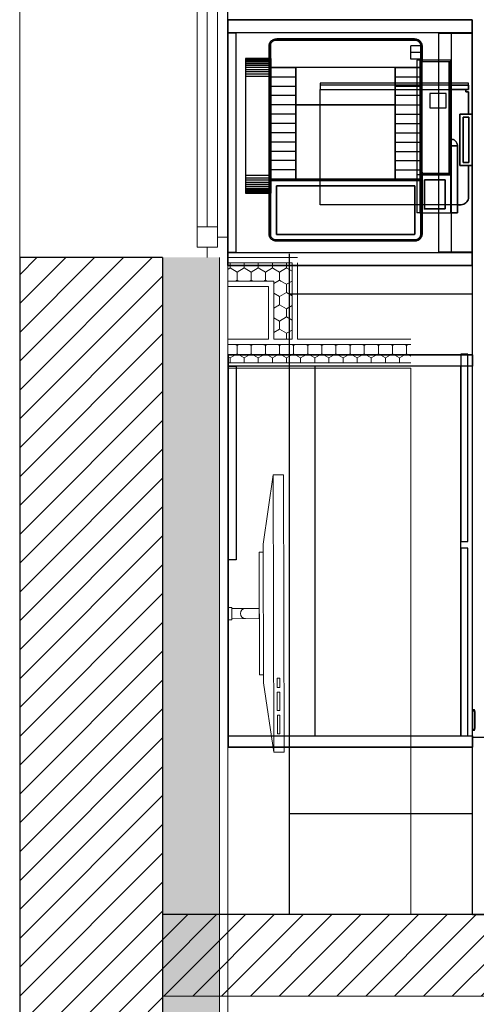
# Model space of a CAD drawing. Header units: millimetres. Extents: x -13189488 to -13176600, y -33161 to -25515.
# Tile 2 of 28: x -13189413 to -13188293, y -31925 to -29512. Entities that reach past the tile are written whole.
import ezdxf

# ---------------------------------------------------------------- set-up
doc = ezdxf.new("R2010")
doc.units = ezdxf.units.MM
doc.header["$MEASUREMENT"] = 0
for name, color, linetype in [('0._RDC (82)_1_0', 7, 'Continuous'), ('0._RDC (82)_1_AAG constr dalles', 7, 'Continuous'), ('0._RDC (82)_1_Fenêtres Archicad', 7, 'Continuous')]:
    doc.layers.add(name, color=color, linetype=linetype)
pattern_1 = [(45, (-12771109.29, 503849.215), (-35.355339, 35.355339), [])]
pattern_2 = [(90, (-12771109.288, 503849.215), (-34.6410162, 0), [20, -40]), (90, (-12771126.61, 503879.215), (-34.6410162, 0), [20, -40]), (150, (-12771109.288, 503869.215), (17.320508, 30), [20, -40]), (150, (-12771143.93, 503869.215), (17.320508, 30), [20, -40]), (210, (-12771109.288, 503849.215), (-17.320508, 30), [20, -40]), (210, (-12771143.93, 503849.215), (-17.320508, 30), [20, -40])]

msp = doc.modelspace()

# ---------------------------------------------------------------- hatches: boundary and pattern name
at = {"layer": '0._RDC (82)_1_0', "linetype": 'Continuous', "lineweight": 0, "true_color": 0x191919}
h = msp.add_hatch(dxfattribs=at)
h.set_pattern_fill('Brique_1_0001', color=250, style=0, pattern_type=2)
h.set_pattern_definition(pattern_1)
h.paths.add_polyline_path([(-13189413, -33161.4), (-13189063, -33161.4), (-13189063, -30094.9), (-13189413, -30094.9)])
h = msp.add_hatch(dxfattribs=at)
h.set_pattern_fill('Isolant_styromousse_0001', color=250, style=0, pattern_type=2)
h.set_pattern_definition(pattern_2)
h.paths.add_polyline_path([(-13188923, -30094.9), (-13189063, -30094.9), (-13189063, -33161.4), (-13188923, -33161.4)])
h = msp.add_hatch(dxfattribs=at)
h.set_pattern_fill('Isolant_styromousse_0001', color=250, style=0, pattern_type=2)
h.set_pattern_definition(pattern_2)
h.paths.add_polyline_path([(-13188903, -30107.9), (-13188903, -30152.9), (-13188790, -30152.9), (-13188790, -30107.9)])
h = msp.add_hatch(dxfattribs=at)
h.set_pattern_fill('Isolant_styromousse_0001', color=250, style=0, pattern_type=2)
h.set_pattern_definition(pattern_2)
h.paths.add_polyline_path([(-13188790, -30152.9), (-13188745, -30152.9), (-13188745, -30107.9)])
h = msp.add_hatch(dxfattribs=at)
h.set_pattern_fill('Isolant_styromousse_0001', color=250, style=0, pattern_type=2)
h.set_pattern_definition(pattern_2)
h.paths.add_polyline_path([(-13188790, -30107.9), (-13188790, -30152.9), (-13188745, -30107.9)])
h = msp.add_hatch(dxfattribs=at)
h.set_pattern_fill('Isolant_styromousse_0001', color=250, style=0, pattern_type=2)
h.set_pattern_definition(pattern_2)
h.paths.add_polyline_path([(-13188790, -30152.9), (-13188790, -30294.9), (-13188745, -30294.9), (-13188745, -30152.9)])
h = msp.add_hatch(dxfattribs=at)
h.set_pattern_fill('Isolant_styromousse_0001', color=250, style=0, pattern_type=2)
h.set_pattern_definition(pattern_2)
h.paths.add_polyline_path([(-13188454, -30307.9), (-13188903, -30307.9), (-13188903, -30352.9), (-13188454, -30352.9)])
h = msp.add_hatch(dxfattribs=at)
h.set_pattern_fill('Brique_1_0001', color=250, style=0, pattern_type=2)
h.set_pattern_definition(pattern_1)
h.paths.add_polyline_path([(-13185899.6, -31704.9), (-13189063, -31704.9), (-13189063, -31904.9), (-13185899.6, -31904.9)])

# ---------------------------------------------------------------- linework, layer by layer
at = {"layer": '0._RDC (82)_1_0', "color": 7, "linetype": 'Continuous', "lineweight": 30}
for p, q in [((-13188903, -30114.9), (-13188903, -27704.9)), ((-13188303.4, -29512.4), (-13188303.4, -29744.1)), ((-13188801.3, -29574), (-13188801.5, -29576.1)), ((-13188801.5, -29576.1), (-13188801.5, -29903.4)), ((-13188800.8, -29571.8), (-13188801.3, -29574)), ((-13188800.1, -29569.8), (-13188800.8, -29571.8)), ((-13188799, -29567.9), (-13188800.1, -29569.8)), ((-13188797.6, -29566.1), (-13188799, -29567.9)), ((-13188798.2, -29574.3), (-13188798.4, -29576.2)), ((-13188798.4, -29576.2), (-13188798.4, -29629.3)), ((-13188797.8, -29572.6), (-13188798.2, -29574.3)), ((-13188797.2, -29570.9), (-13188797.8, -29572.6)), ((-13188796, -29564.4), (-13188797.6, -29566.1)), ((-13188796.3, -29569.2), (-13188797.2, -29570.9)), ((-13188795.1, -29567.7), (-13188796.3, -29569.2)), ((-13188794.1, -29563), (-13188796, -29564.4)), ((-13188793.8, -29566.4), (-13188795.1, -29567.7)), ((-13188792.1, -29561.8), (-13188794.1, -29563)), ((-13188792.2, -29565.2), (-13188793.8, -29566.4)), ((-13188790.5, -29564.2), (-13188792.2, -29565.2)), ((-13188789.9, -29560.9), (-13188792.1, -29561.8)), ((-13188788.7, -29563.4), (-13188790.5, -29564.2)), ((-13188787.6, -29560.2), (-13188789.9, -29560.9)), ((-13188786.8, -29562.8), (-13188788.7, -29563.4)), ((-13188785.2, -29559.8), (-13188787.6, -29560.2)), ((-13188784.8, -29562.5), (-13188786.8, -29562.8)), ((-13188782.7, -29559.6), (-13188785.2, -29559.8)), ((-13188782.6, -29562.4), (-13188784.8, -29562.5)), ((-13188445.2, -29559.6), (-13188782.7, -29559.6)), ((-13188445.3, -29562.4), (-13188782.6, -29562.4)), ((-13188443.2, -29562.5), (-13188445.3, -29562.4)), ((-13188442.8, -29559.8), (-13188445.2, -29559.6)), ((-13188441.2, -29562.8), (-13188443.2, -29562.5)), ((-13188440.4, -29560.2), (-13188442.8, -29559.8)), ((-13188439.3, -29563.4), (-13188441.2, -29562.8)), ((-13188438.1, -29560.9), (-13188440.4, -29560.2)), ((-13188437.4, -29564.2), (-13188439.3, -29563.4)), ((-13188435.9, -29561.8), (-13188438.1, -29560.9)), ((-13188435.7, -29565.2), (-13188437.4, -29564.2)), ((-13188433.8, -29563), (-13188435.9, -29561.8)), ((-13188434.2, -29566.4), (-13188435.7, -29565.2)), ((-13188432.8, -29567.7), (-13188434.2, -29566.4)), ((-13188432, -29564.4), (-13188433.8, -29563)), ((-13188431.7, -29569.2), (-13188432.8, -29567.7)), ((-13188430.4, -29566.1), (-13188432, -29564.4)), ((-13188430.8, -29570.9), (-13188431.7, -29569.2)), ((-13188430.1, -29572.6), (-13188430.8, -29570.9)), ((-13188429, -29567.9), (-13188430.4, -29566.1)), ((-13188429.7, -29574.3), (-13188430.1, -29572.6)), ((-13188429.6, -29576.2), (-13188429.7, -29574.3)), ((-13188429.6, -29629.3), (-13188429.6, -29576.2)), ((-13188427.9, -29569.8), (-13188429, -29567.9)), ((-13188427.1, -29571.8), (-13188427.9, -29569.8)), ((-13188426.6, -29574), (-13188427.1, -29571.8)), ((-13188426.5, -29576.1), (-13188426.6, -29574)), ((-13188426.5, -29611.4), (-13188426.5, -29576.1)), ((-13188425.5, -29576.1), (-13188426.5, -29576.1)), ((-13188425.5, -29592.6), (-13188425.5, -29576.1)), ((-13188426.5, -29592.6), (-13188425.5, -29592.6)), ((-13188426.5, -29594.8), (-13188425.5, -29594.8)), ((-13188426.5, -29596.9), (-13188425.5, -29596.9)), ((-13188426.5, -29598.9), (-13188425.5, -29598.9)), ((-13188426.5, -29600.9), (-13188425.5, -29600.9)), ((-13188426.5, -29602.7), (-13188425.5, -29602.7)), ((-13188425.5, -29594.8), (-13188425.5, -29592.6)), ((-13188425.5, -29596.9), (-13188425.5, -29594.8)), ((-13188425.5, -29598.9), (-13188425.5, -29596.9)), ((-13188425.5, -29600.9), (-13188425.5, -29598.9)), ((-13188425.5, -29602.7), (-13188425.5, -29600.9)), ((-13188425.5, -29604.3), (-13188425.5, -29602.7)), ((-13188801.5, -29607.7), (-13188859.6, -29607.7)), ((-13188859.6, -29608.1), (-13188859.6, -29609.2)), ((-13188801.5, -29608.1), (-13188859.6, -29608.1)), ((-13188859.6, -29608.1), (-13188859.6, -29608.1)), ((-13188859.6, -29609.2), (-13188859.6, -29611.1)), ((-13188801.5, -29609.2), (-13188859.6, -29609.2)), ((-13188859.6, -29611.1), (-13188859.6, -29613.6)), ((-13188801.5, -29611.1), (-13188859.6, -29611.1)), ((-13188859.6, -29613.6), (-13188859.6, -29616.8)), ((-13188801.5, -29613.6), (-13188859.6, -29613.6)), ((-13188859.6, -29616.8), (-13188859.6, -29620.6)), ((-13188801.5, -29616.8), (-13188859.6, -29616.8)), ((-13188859.6, -29620.6), (-13188859.6, -29624.9)), ((-13188801.5, -29620.6), (-13188859.6, -29620.6)), ((-13188859.6, -29624.9), (-13188859.6, -29629.7)), ((-13188801.5, -29624.9), (-13188859.6, -29624.9)), ((-13188426.5, -29611.4), (-13188429.6, -29611.4)), ((-13188426.5, -29611.5), (-13188429.6, -29611.5)), ((-13188426.5, -29611.8), (-13188429.6, -29611.8)), ((-13188426.5, -29612.4), (-13188429.6, -29612.4)), ((-13188426.5, -29613.2), (-13188429.6, -29613.2)), ((-13188426.5, -29614.2), (-13188429.6, -29614.2)), ((-13188426.5, -29615.4), (-13188429.6, -29615.4)), ((-13188426.5, -29616.8), (-13188429.6, -29616.8)), ((-13188426.5, -29618.2), (-13188429.6, -29618.2)), ((-13188426.5, -29619.9), (-13188429.6, -29619.9)), ((-13188426.5, -29621.6), (-13188429.6, -29621.6)), ((-13188426.5, -29623.3), (-13188429.6, -29623.3)), ((-13188426.5, -29625.1), (-13188429.6, -29625.1)), ((-13188426.5, -29604.3), (-13188425.5, -29604.3)), ((-13188426.5, -29605.7), (-13188425.5, -29605.7)), ((-13188426.5, -29606.9), (-13188425.5, -29606.9)), ((-13188426.5, -29607.9), (-13188425.5, -29607.9)), ((-13188426.5, -29608.5), (-13188425.5, -29608.5)), ((-13188426.5, -29609), (-13188425.5, -29609)), ((-13188426.5, -29609.1), (-13188425.5, -29609.1)), ((-13188426.5, -29611.4), (-13188426.5, -29611.5)), ((-13188426.5, -29611.5), (-13188426.5, -29611.8)), ((-13188426.5, -29611.8), (-13188426.5, -29612.4)), ((-13188356, -29611.8), (-13188426.5, -29611.8)), ((-13188426.5, -29612.4), (-13188426.5, -29613.2)), ((-13188426.5, -29614.2), (-13188426.5, -29613.2)), ((-13188426.5, -29615.4), (-13188426.5, -29614.2)), ((-13188426.5, -29614.6), (-13188358.7, -29614.6)), ((-13188426.5, -29616.8), (-13188426.5, -29615.4)), ((-13188426.5, -29618.2), (-13188426.5, -29616.8)), ((-13188426.5, -29619.9), (-13188426.5, -29618.2)), ((-13188426.5, -29621.6), (-13188426.5, -29619.9)), ((-13188426.5, -29623.3), (-13188426.5, -29621.6)), ((-13188426.5, -29625.1), (-13188426.5, -29623.3)), ((-13188426.5, -29874.1), (-13188426.5, -29625.1)), ((-13188425.5, -29605.7), (-13188425.5, -29604.3)), ((-13188425.5, -29606.9), (-13188425.5, -29605.7)), ((-13188425.5, -29607.9), (-13188425.5, -29606.9)), ((-13188425.5, -29608.5), (-13188425.5, -29607.9)), ((-13188425.5, -29609), (-13188425.5, -29608.5)), ((-13188425.5, -29609), (-13188425.5, -29609)), ((-13188360.3, -29614.6), (-13188360.3, -29889.6)), ((-13188358.7, -29614.6), (-13188358.7, -29889.6)), ((-13188356, -29805.2), (-13188356, -29611.8)), ((-13188859.6, -29629.7), (-13188859.6, -29634.9)), ((-13188801.5, -29629.7), (-13188859.6, -29629.7)), ((-13188859.6, -29634.9), (-13188859.6, -29640.3)), ((-13188801.5, -29634.9), (-13188859.6, -29634.9)), ((-13188859.6, -29640.3), (-13188859.6, -29646)), ((-13188801.5, -29640.3), (-13188859.6, -29640.3)), ((-13188859.6, -29646), (-13188859.6, -29651.7)), ((-13188801.5, -29646), (-13188859.6, -29646)), ((-13188798.4, -29629.3), (-13188798.4, -29652.2)), ((-13188798.4, -29629.3), (-13188784.8, -29629.3)), ((-13188784.8, -29629.3), (-13188735.9, -29629.3)), ((-13188735.9, -29629.3), (-13188735.9, -29720.8)), ((-13188492.1, -29629.3), (-13188735.9, -29629.3)), ((-13188492.1, -29720.8), (-13188492.1, -29629.3)), ((-13188492.1, -29629.3), (-13188429.6, -29629.3)), ((-13188429.6, -29629.3), (-13188429.6, -29635.6)), ((-13188429.6, -29652.2), (-13188429.6, -29635.6)), ((-13188859.6, -29651.7), (-13188859.6, -29893.7)), ((-13188801.5, -29651.7), (-13188859.6, -29651.7)), ((-13188798.4, -29652.2), (-13188735.9, -29652.2)), ((-13188798.4, -29652.2), (-13188798.4, -29675.1)), ((-13188798.4, -29675.1), (-13188735.9, -29675.1)), ((-13188798.4, -29675.1), (-13188798.4, -29697.9)), ((-13188492.1, -29652.2), (-13188429.6, -29652.2)), ((-13188492.1, -29675.1), (-13188429.6, -29675.1)), ((-13188429.6, -29675.1), (-13188429.6, -29652.2)), ((-13188429.6, -29697.9), (-13188429.6, -29675.1)), ((-13188312.7, -29667.6), (-13188356, -29667.6)), ((-13188356, -29672.9), (-13188312.7, -29672.9)), ((-13188312.7, -29672.9), (-13188312.7, -29667.6)), ((-13188312.7, -29672.9), (-13188312.7, -29683.6)), ((-13188735.9, -29697.9), (-13188798.4, -29697.9)), ((-13188798.4, -29697.9), (-13188798.4, -29720.8)), ((-13188429.6, -29697.9), (-13188492.1, -29697.9)), ((-13188429.6, -29720.8), (-13188429.6, -29697.9)), ((-13188318.8, -29683.6), (-13188356, -29683.6)), ((-13188318.8, -29683.6), (-13188312.7, -29683.6)), ((-13188318.8, -29688.9), (-13188318.8, -29683.6)), ((-13188312.7, -29688.9), (-13188318.8, -29688.9)), ((-13188312.7, -29744.1), (-13188312.7, -29688.9)), ((-13188798.4, -29720.8), (-13188798.4, -29743.7)), ((-13188735.9, -29720.8), (-13188798.4, -29720.8)), ((-13188735.9, -29743.7), (-13188735.9, -29720.8)), ((-13188729.2, -29720.8), (-13188735.9, -29720.8)), ((-13188735.9, -29720.8), (-13188492.1, -29720.8)), ((-13188729.2, -29720.8), (-13188729.2, -29720.8)), ((-13188729.2, -29720.8), (-13188728.1, -29720.8)), ((-13188728.1, -29720.8), (-13188729.2, -29720.8)), ((-13188492.1, -29720.8), (-13188429.6, -29720.8)), ((-13188492.1, -29721.7), (-13188492.1, -29720.8)), ((-13188492.1, -29721.8), (-13188492.1, -29721.7)), ((-13188492.1, -29743.7), (-13188492.1, -29721.8)), ((-13188429.6, -29720.8), (-13188429.6, -29743.7)), ((-13188798.4, -29743.7), (-13188798.4, -29766.5)), ((-13188735.9, -29743.7), (-13188798.4, -29743.7)), ((-13188735.9, -29766.5), (-13188735.9, -29743.7)), ((-13188492.1, -29766.5), (-13188492.1, -29743.7)), ((-13188492.1, -29743.7), (-13188429.6, -29743.7)), ((-13188429.6, -29743.7), (-13188429.6, -29766.5)), ((-13188303.4, -29744.1), (-13188333.9, -29744.1)), ((-13188333.9, -29744.1), (-13188333.9, -29869.8)), ((-13188303.4, -29869.8), (-13188303.4, -29744.1)), ((-13188798.4, -29766.5), (-13188798.4, -29789.4)), ((-13188735.9, -29766.5), (-13188798.4, -29766.5)), ((-13188735.9, -29789.4), (-13188735.9, -29766.5)), ((-13188492.1, -29789.4), (-13188492.1, -29766.5)), ((-13188492.1, -29766.5), (-13188429.6, -29766.5)), ((-13188429.6, -29766.5), (-13188429.6, -29789.4)), ((-13188325.5, -29862.4), (-13188325.5, -29751.5)), ((-13188325.5, -29751.5), (-13188311.7, -29751.5)), ((-13188311.7, -29751.5), (-13188311.7, -29862.4)), ((-13188798.4, -29789.4), (-13188798.4, -29812.2)), ((-13188735.9, -29789.4), (-13188798.4, -29789.4)), ((-13188735.9, -29812.2), (-13188735.9, -29789.4)), ((-13188492.1, -29812.2), (-13188492.1, -29789.4)), ((-13188492.1, -29789.4), (-13188429.6, -29789.4)), ((-13188429.6, -29789.4), (-13188429.6, -29812.2)), ((-13188798.4, -29812.2), (-13188798.4, -29835)), ((-13188735.9, -29812.2), (-13188798.4, -29812.2)), ((-13188735.9, -29835), (-13188735.9, -29812.2)), ((-13188492.1, -29835), (-13188492.1, -29812.2)), ((-13188492.1, -29812.2), (-13188429.6, -29812.2)), ((-13188429.6, -29812.2), (-13188429.6, -29835)), ((-13188356, -29821.6), (-13188356, -29805.2)), ((-13188353.9, -29805.3), (-13188356, -29805.2)), ((-13188351.7, -29805.6), (-13188353.9, -29805.3)), ((-13188349.7, -29806.2), (-13188351.7, -29805.6)), ((-13188347.7, -29807.1), (-13188349.7, -29806.2)), ((-13188345.9, -29808.3), (-13188347.7, -29807.1)), ((-13188344.3, -29809.7), (-13188345.9, -29808.3)), ((-13188342.9, -29811.4), (-13188344.3, -29809.7)), ((-13188341.7, -29813.2), (-13188342.9, -29811.4)), ((-13188340.8, -29815.2), (-13188341.7, -29813.2)), ((-13188340.1, -29817.3), (-13188340.8, -29815.2)), ((-13188339.8, -29819.4), (-13188340.1, -29817.3)), ((-13188339.8, -29821.6), (-13188339.8, -29819.4)), ((-13188798.4, -29835), (-13188798.4, -29857.8)), ((-13188735.9, -29835), (-13188798.4, -29835)), ((-13188735.9, -29857.8), (-13188735.9, -29835)), ((-13188492.1, -29857.8), (-13188492.1, -29835)), ((-13188492.1, -29835), (-13188429.6, -29835)), ((-13188429.6, -29835), (-13188429.6, -29857.8)), ((-13188356, -29892.3), (-13188356, -29821.6)), ((-13188339.8, -29821.6), (-13188356, -29821.6)), ((-13188339.8, -29985.8), (-13188339.8, -29821.6)), ((-13188798.4, -29857.8), (-13188798.4, -29880.6)), ((-13188735.9, -29857.8), (-13188798.4, -29857.8)), ((-13188735.9, -29880.6), (-13188735.9, -29857.8)), ((-13188492.1, -29880.6), (-13188492.1, -29857.8)), ((-13188492.1, -29857.8), (-13188429.6, -29857.8)), ((-13188429.6, -29857.8), (-13188429.6, -29880.6)), ((-13188311.7, -29862.4), (-13188325.5, -29862.4)), ((-13188798.4, -29880.6), (-13188798.4, -29903.4)), ((-13188735.9, -29880.6), (-13188798.4, -29880.6)), ((-13188735.9, -29903.4), (-13188735.9, -29880.6)), ((-13188492.1, -29903.4), (-13188492.1, -29880.6)), ((-13188492.1, -29880.6), (-13188429.6, -29880.6)), ((-13188429.6, -29874.1), (-13188426.5, -29874.1)), ((-13188429.6, -29875.9), (-13188426.5, -29875.9)), ((-13188429.6, -29877.7), (-13188426.5, -29877.7)), ((-13188429.6, -29879.4), (-13188426.5, -29879.4)), ((-13188429.6, -29880.6), (-13188429.6, -29903.4)), ((-13188429.6, -29881), (-13188426.5, -29881)), ((-13188429.6, -29882.5), (-13188426.5, -29882.5)), ((-13188429.6, -29883.8), (-13188426.5, -29883.8)), ((-13188429.6, -29885), (-13188426.5, -29885)), ((-13188429.6, -29886), (-13188426.5, -29886)), ((-13188429.6, -29886.8), (-13188426.5, -29886.8)), ((-13188429.6, -29887.4), (-13188426.5, -29887.4)), ((-13188429.6, -29887.7), (-13188426.5, -29887.7)), ((-13188429.6, -29887.9), (-13188426.5, -29887.9)), ((-13188426.5, -29875.9), (-13188426.5, -29874.1)), ((-13188426.5, -29877.7), (-13188426.5, -29875.9)), ((-13188426.5, -29879.4), (-13188426.5, -29877.7)), ((-13188426.5, -29881), (-13188426.5, -29879.4)), ((-13188426.5, -29882.5), (-13188426.5, -29881)), ((-13188426.5, -29883.8), (-13188426.5, -29882.5)), ((-13188426.5, -29885), (-13188426.5, -29883.8)), ((-13188426.5, -29886), (-13188426.5, -29885)), ((-13188426.5, -29886), (-13188426.5, -29886.8)), ((-13188426.5, -29886.8), (-13188426.5, -29887.4)), ((-13188426.5, -29887.4), (-13188426.5, -29887.7)), ((-13188426.5, -29887.7), (-13188426.5, -29887.9)), ((-13188426.5, -29903.4), (-13188426.5, -29887.9)), ((-13188358.7, -29889.6), (-13188426.5, -29889.6)), ((-13188333.9, -29869.8), (-13188303.4, -29869.8)), ((-13188312.7, -29945), (-13188312.7, -29869.8)), ((-13188303.4, -29869.8), (-13188303.4, -30114.9)), ((-13188859.6, -29893.7), (-13188859.6, -29899.5)), ((-13188859.6, -29893.7), (-13188801.5, -29893.7)), ((-13188859.6, -29899.5), (-13188859.6, -29905.1)), ((-13188859.6, -29899.5), (-13188801.5, -29899.5)), ((-13188859.6, -29905.1), (-13188801.5, -29905.1)), ((-13188859.6, -29905.1), (-13188859.6, -29910.6)), ((-13188859.6, -29910.6), (-13188801.5, -29910.6)), ((-13188859.6, -29910.6), (-13188859.6, -29915.7)), ((-13188859.6, -29915.7), (-13188801.5, -29915.7)), ((-13188859.6, -29915.7), (-13188859.6, -29920.5)), ((-13188798.4, -29903.4), (-13188801.5, -29903.4)), ((-13188801.5, -29903.4), (-13188801.5, -29906.1)), ((-13188798.4, -29906.1), (-13188801.5, -29906.1)), ((-13188801.5, -29906.1), (-13188801.5, -30038.1)), ((-13188798.4, -29903.4), (-13188735.9, -29903.4)), ((-13188798.4, -29903.4), (-13188798.4, -29906.1)), ((-13188429.6, -29906.1), (-13188798.4, -29906.1)), ((-13188798.4, -29906.1), (-13188798.4, -30038)), ((-13188735.9, -29903.4), (-13188729.2, -29903.4)), ((-13188729.2, -29903.4), (-13188708.1, -29903.4)), ((-13188708.1, -29903.4), (-13188518, -29903.4)), ((-13188708.1, -29905), (-13188708.1, -29903.4)), ((-13188518, -29905), (-13188708.1, -29905)), ((-13188518, -29903.4), (-13188496.9, -29903.4)), ((-13188518, -29903.4), (-13188518, -29905)), ((-13188492.1, -29903.4), (-13188496.9, -29903.4)), ((-13188429.6, -29903.4), (-13188492.1, -29903.4)), ((-13188429.6, -29906.1), (-13188429.6, -29903.4)), ((-13188426.5, -29903.4), (-13188429.6, -29903.4)), ((-13188426.5, -29906.1), (-13188429.6, -29906.1)), ((-13188429.6, -30038), (-13188429.6, -29906.1)), ((-13188426.5, -29892.3), (-13188356, -29892.3)), ((-13188426.5, -29906.1), (-13188426.5, -29903.4)), ((-13188426.5, -30038.1), (-13188426.5, -29906.1)), ((-13188420.6, -29975.6), (-13188420.6, -29904.4)), ((-13188420.6, -29904.4), (-13188369.6, -29904.4)), ((-13188369.6, -29904.4), (-13188369.6, -29975.6)), ((-13188356, -29985.8), (-13188356, -29892.3)), ((-13188859.6, -29920.5), (-13188859.6, -29924.8)), ((-13188859.6, -29920.5), (-13188801.5, -29920.5)), ((-13188859.6, -29924.8), (-13188859.6, -29928.6)), ((-13188859.6, -29924.8), (-13188801.5, -29924.8)), ((-13188859.6, -29928.6), (-13188859.6, -29931.8)), ((-13188859.6, -29928.6), (-13188801.5, -29928.6)), ((-13188859.6, -29931.8), (-13188859.6, -29934.4)), ((-13188859.6, -29931.8), (-13188801.5, -29931.8)), ((-13188859.6, -29934.4), (-13188859.6, -29936.2)), ((-13188859.6, -29934.4), (-13188801.5, -29934.4)), ((-13188859.6, -29936.2), (-13188859.6, -29937.3)), ((-13188859.6, -29936.2), (-13188801.5, -29936.2)), ((-13188859.6, -29937.3), (-13188859.6, -29937.7)), ((-13188859.6, -29937.3), (-13188801.5, -29937.3)), ((-13188859.6, -29937.7), (-13188801.5, -29937.7)), ((-13188783.5, -29919.2), (-13188783.5, -30037.6)), ((-13188444.5, -29919.2), (-13188783.5, -29919.2)), ((-13188444.5, -30037.6), (-13188444.5, -29919.2)), ((-13188327.2, -29965.6), (-13188324.1, -29964.4)), ((-13188324.1, -29964.4), (-13188321.3, -29962.9)), ((-13188321.3, -29962.9), (-13188318.8, -29961)), ((-13188318.8, -29961), (-13188316.6, -29958.8)), ((-13188316.6, -29958.8), (-13188314.9, -29956.3)), ((-13188314.9, -29956.3), (-13188313.6, -29953.6)), ((-13188313.6, -29953.6), (-13188312.8, -29950.8)), ((-13188312.8, -29950.8), (-13188312.7, -29950)), ((-13188312.5, -29947.9), (-13188312.7, -29945)), ((-13188312.7, -29950), (-13188312.7, -29945)), ((-13188312.7, -29950), (-13188312.5, -29947.9)), ((-13188426.5, -29985.8), (-13188356, -29985.8)), ((-13188422.3, -29975.7), (-13188421.6, -29975.7)), ((-13188421.6, -29975.7), (-13188421.4, -29976.1)), ((-13188421.6, -29976.1), (-13188421.4, -29976.1)), ((-13188421.4, -29976.1), (-13188421.6, -29976.1)), ((-13188369.6, -29975.6), (-13188420.6, -29975.6)), ((-13188339.8, -29985.8), (-13188356, -29985.8)), ((-13188339.8, -29966.3), (-13188337, -29966.3)), ((-13188337, -29966.3), (-13188333.7, -29966.5)), ((-13188337, -29966.3), (-13188331.3, -29966.3)), ((-13188333.7, -29966.5), (-13188331.3, -29966.3)), ((-13188331.3, -29966.3), (-13188330.4, -29966.3)), ((-13188330.4, -29966.3), (-13188327.2, -29965.6)), ((-13188801.5, -30038.1), (-13188801.3, -30040.3)), ((-13188801.3, -30040.3), (-13188800.8, -30042.4)), ((-13188800.8, -30042.4), (-13188800.1, -30044.4)), ((-13188800.1, -30044.4), (-13188799, -30046.4)), ((-13188799, -30046.4), (-13188797.6, -30048.2)), ((-13188798.4, -30038), (-13188798.2, -30039.9)), ((-13188798.2, -30039.9), (-13188797.8, -30041.7)), ((-13188797.8, -30041.7), (-13188797.2, -30043.4)), ((-13188797.6, -30048.2), (-13188796, -30049.8)), ((-13188797.2, -30043.4), (-13188796.3, -30045)), ((-13188796.3, -30045), (-13188795.1, -30046.5)), ((-13188796, -30049.8), (-13188794.1, -30051.2)), ((-13188795.1, -30046.5), (-13188793.8, -30047.8)), ((-13188794.1, -30051.2), (-13188792.1, -30052.4)), ((-13188793.8, -30047.8), (-13188792.2, -30049)), ((-13188792.2, -30049), (-13188790.5, -30050)), ((-13188792.1, -30052.4), (-13188789.9, -30053.4)), ((-13188790.5, -30050), (-13188788.7, -30050.8)), ((-13188789.9, -30053.4), (-13188787.6, -30054)), ((-13188788.7, -30050.8), (-13188786.8, -30051.4)), ((-13188787.6, -30054), (-13188785.2, -30054.5)), ((-13188786.8, -30051.4), (-13188784.8, -30051.7)), ((-13188785.2, -30054.5), (-13188782.7, -30054.6)), ((-13188784.8, -30051.7), (-13188782.6, -30051.9)), ((-13188783.5, -30037.6), (-13188783.4, -30038.2)), ((-13188783.4, -30038.2), (-13188783.4, -30038.3)), ((-13188783.4, -30038.3), (-13188783.4, -30038.3)), ((-13188783.4, -30038.3), (-13188783.3, -30038.4)), ((-13188783.3, -30038.4), (-13188783.3, -30038.5)), ((-13188783.3, -30038.5), (-13188783.2, -30038.5)), ((-13188783.2, -30038.5), (-13188783.2, -30038.6)), ((-13188783.2, -30038.6), (-13188783.1, -30038.6)), ((-13188783.1, -30038.6), (-13188783, -30038.7)), ((-13188783, -30038.7), (-13188782.9, -30038.7)), ((-13188782.9, -30038.7), (-13188782.8, -30038.7)), ((-13188782.8, -30038.7), (-13188782.1, -30038.8)), ((-13188782.7, -30054.6), (-13188445.2, -30054.6)), ((-13188782.6, -30051.9), (-13188445.3, -30051.9)), ((-13188782.1, -30038.8), (-13188445.8, -30038.8)), ((-13188445.8, -30038.8), (-13188445.1, -30038.7)), ((-13188445.3, -30051.9), (-13188443.2, -30051.7)), ((-13188445.2, -30054.6), (-13188442.8, -30054.5)), ((-13188445.1, -30038.7), (-13188445, -30038.7)), ((-13188445, -30038.7), (-13188444.9, -30038.6)), ((-13188445, -30038.7), (-13188445, -30038.7)), ((-13188444.9, -30038.6), (-13188444.8, -30038.6)), ((-13188444.8, -30038.6), (-13188444.7, -30038.5)), ((-13188444.7, -30038.5), (-13188444.6, -30038.4)), ((-13188444.7, -30038.5), (-13188444.7, -30038.5)), ((-13188444.6, -30038.4), (-13188444.6, -30038.3)), ((-13188444.6, -30038.3), (-13188444.5, -30038.3)), ((-13188444.5, -30038.2), (-13188444.5, -30037.6)), ((-13188444.5, -30038.3), (-13188444.5, -30038.2)), ((-13188443.2, -30051.7), (-13188441.2, -30051.4)), ((-13188442.8, -30054.5), (-13188440.4, -30054)), ((-13188441.2, -30051.4), (-13188439.3, -30050.8)), ((-13188440.4, -30054), (-13188438.1, -30053.4)), ((-13188439.3, -30050.8), (-13188437.4, -30050)), ((-13188438.1, -30053.4), (-13188435.9, -30052.4)), ((-13188437.4, -30050), (-13188435.7, -30049)), ((-13188435.9, -30052.4), (-13188433.8, -30051.2)), ((-13188435.7, -30049), (-13188434.2, -30047.8)), ((-13188434.2, -30047.8), (-13188432.8, -30046.5)), ((-13188433.8, -30051.2), (-13188432, -30049.8)), ((-13188432.8, -30046.5), (-13188431.7, -30045)), ((-13188432, -30049.8), (-13188430.4, -30048.2)), ((-13188431.7, -30045), (-13188430.8, -30043.4)), ((-13188430.8, -30043.4), (-13188430.1, -30041.7)), ((-13188430.4, -30048.2), (-13188429, -30046.4)), ((-13188430.1, -30041.7), (-13188429.7, -30039.9)), ((-13188429.7, -30039.9), (-13188429.6, -30038)), ((-13188429, -30046.4), (-13188427.9, -30044.4)), ((-13188427.9, -30044.4), (-13188427.1, -30042.4)), ((-13188427.1, -30042.4), (-13188426.6, -30040.3)), ((-13188426.6, -30040.3), (-13188426.5, -30038.1)), ((-13189063, -30094.9), (-13189413, -30094.9)), ((-13189063, -30094.9), (-13189063, -33161.4)), ((-13188751.4, -30183.7), (-13188751.4, -30085.7)), ((-13188302.4, -30183.7), (-13188302.4, -30085.7)), ((-13188454, -30114.9), (-13188903, -30114.9)), ((-13188303.4, -30114.9), (-13188454, -30114.9)), ((-13188751.4, -31704.9), (-13188751.4, -30183.7)), ((-13188751.4, -30183.7), (-13188302.4, -30183.7)), ((-13188302.4, -31704.9), (-13188302.4, -30183.7)), ((-13188297.9, -31203.5), (-13188302.4, -31203.5)), ((-13188302.4, -31205.5), (-13188298.9, -31205.5)), ((-13188298.9, -31205.5), (-13188298.9, -31251.5)), ((-13188297.9, -31204.5), (-13188297.9, -31203.5)), ((-13188296.9, -31204.5), (-13188297.9, -31204.5)), ((-13188296.9, -31252.5), (-13188296.9, -31204.5)), ((-13188295.9, -31207.5), (-13188296.9, -31207.5)), ((-13188295.9, -31249.5), (-13188295.9, -31207.5)), ((-13188298.9, -31251.5), (-13188302.4, -31251.5)), ((-13188302.4, -31253.5), (-13188297.9, -31253.5)), ((-13188297.9, -31253.5), (-13188297.9, -31252.5)), ((-13188297.9, -31252.5), (-13188296.9, -31252.5)), ((-13188296.9, -31249.5), (-13188295.9, -31249.5)), ((-13187271.5, -31271.3), (-13188302.4, -31271.3)), ((-13188302.4, -31704.9), (-13188751.4, -31704.9))]:
    msp.add_line(p, q, dxfattribs=at)
at = {"layer": '0._RDC (82)_1_0', "color": 250, "linetype": 'Continuous', "lineweight": 0, "true_color": 0x191919}
for p, q in [((-13188923, -30094.9), (-13188923, -33161.4)), ((-13188790, -30107.9), (-13188903, -30107.9)), ((-13188745, -30107.9), (-13188790, -30107.9)), ((-13188745, -30152.9), (-13188745, -30107.9)), ((-13188745, -30152.9), (-13188745, -30107.9)), ((-13188803, -30152.9), (-13188903, -30152.9)), ((-13188790, -30152.9), (-13188803, -30152.9)), ((-13188790, -30165.9), (-13188790, -30152.9)), ((-13188790, -30165.9), (-13188790, -30152.9)), ((-13188745, -30152.9), (-13188745, -30294.9)), ((-13188790, -30165.9), (-13188790, -30294.9)), ((-13188454, -30307.9), (-13188903, -30307.9)), ((-13188454, -30352.9), (-13188903, -30352.9))]:
    msp.add_line(p, q, dxfattribs=at)
at = {"layer": '0._RDC (82)_1_0', "color": 7, "linetype": 'Continuous', "lineweight": 5}
for p, q in [((-13188791.1, -30627.4), (-13188789.8, -31307.4)), ((-13188775.2, -31126), (-13188781.4, -31126)), ((-13188781.4, -31126), (-13188781.4, -31148.7)), ((-13188775.1, -31148.7), (-13188775.2, -31126)), ((-13188781.4, -31148.7), (-13188775.1, -31148.7)), ((-13188775.1, -31160), (-13188781.3, -31160)), ((-13188781.3, -31160), (-13188781.3, -31205.3)), ((-13188775, -31205.3), (-13188775.1, -31160)), ((-13188781.3, -31205.3), (-13188775, -31205.3)), ((-13188775, -31216.7), (-13188781.2, -31216.7)), ((-13188781.2, -31216.7), (-13188781.2, -31262)), ((-13188774.9, -31262), (-13188775, -31216.7)), ((-13188781.2, -31262), (-13188774.9, -31262))]:
    msp.add_line(p, q, dxfattribs=at)
at = {"layer": '0._RDC (82)_1_0', "color": 7, "linetype": 'Continuous', "lineweight": 30, "flags": 128}
for points in [[(-13188903, -29512.4), (-13188303.4, -29512.4)], [(-13188903, -29544.3), (-13188903, -29512.4)], [(-13188903, -29512.4), (-13188903, -30114.9)], [(-13188303.4, -29512.4), (-13188903, -29512.4)], [(-13188903, -29512.4), (-13188903, -30114.9)], [(-13188303.4, -29512.4), (-13188903, -29512.4)], [(-13188303.4, -29512.4), (-13188303.4, -29544.3)], [(-13188303.4, -30114.9), (-13188303.4, -29512.4)], [(-13188303.4, -30114.9), (-13188303.4, -29512.4)], [(-13188303.4, -29544.3), (-13188903, -29544.3)], [(-13188903, -30083), (-13188903, -29544.3)], [(-13188903, -29544.3), (-13188883.3, -29544.3)], [(-13188883.3, -29544.3), (-13188883.3, -30083)], [(-13188386.1, -29545.8), (-13188386.1, -30081.4)], [(-13188303.4, -29545.8), (-13188355, -29545.8), (-13188386.1, -29545.8)], [(-13188386.1, -29545.8), (-13188386.1, -30081.4)], [(-13188303.4, -29545.8), (-13188355, -29545.8), (-13188386.1, -29545.8)], [(-13188386.1, -29545.8), (-13188386.1, -30081.4)], [(-13188303.4, -29545.8), (-13188355, -29545.8), (-13188386.1, -29545.8)], [(-13188355, -29545.8), (-13188355, -30081.4)], [(-13188355, -29545.8), (-13188355, -30081.4)], [(-13188355, -29545.8), (-13188355, -30081.4)], [(-13188303.4, -29544.3), (-13188303.4, -29545.8)], [(-13188303.4, -29544.3), (-13188303.4, -29545.8)], [(-13188303.4, -29544.3), (-13188303.4, -29545.8)], [(-13188303.4, -29545.8), (-13188303.4, -30081.4)], [(-13188303.4, -29545.8), (-13188303.4, -30081.4)], [(-13188303.4, -29545.8), (-13188303.4, -30081.4)], [(-13188426.5, -29887.9), (-13188426.5, -29903.4), (-13188426.5, -29906.1), (-13188426.5, -30038.1), (-13188426.6, -30040.3), (-13188427.1, -30042.4), (-13188427.9, -30044.4), (-13188429, -30046.4), (-13188430.4, -30048.2), (-13188432, -30049.8), (-13188433.8, -30051.2), (-13188435.9, -30052.4), (-13188438.1, -30053.4), (-13188440.4, -30054), (-13188442.8, -30054.5), (-13188445.2, -30054.6), (-13188782.7, -30054.6), (-13188785.2, -30054.5), (-13188787.6, -30054), (-13188789.9, -30053.4), (-13188792.1, -30052.4), (-13188794.1, -30051.2), (-13188796, -30049.8), (-13188797.6, -30048.2), (-13188799, -30046.4), (-13188800.1, -30044.4), (-13188800.8, -30042.4), (-13188801.3, -30040.3), (-13188801.5, -30038.1), (-13188801.5, -29906.1), (-13188801.5, -29903.4), (-13188801.5, -29576.1), (-13188801.3, -29574), (-13188800.8, -29571.8), (-13188800.1, -29569.8), (-13188799, -29567.9), (-13188797.6, -29566.1), (-13188796, -29564.4), (-13188794.1, -29563), (-13188792.1, -29561.8), (-13188789.9, -29560.9), (-13188787.6, -29560.2), (-13188785.2, -29559.8), (-13188782.7, -29559.6), (-13188445.2, -29559.6), (-13188442.8, -29559.8), (-13188440.4, -29560.2), (-13188438.1, -29560.9), (-13188435.9, -29561.8), (-13188433.8, -29563), (-13188432, -29564.4), (-13188430.4, -29566.1), (-13188429, -29567.9), (-13188427.9, -29569.8), (-13188427.1, -29571.8), (-13188426.6, -29574), (-13188426.5, -29576.1), (-13188426.5, -29611.4)], [(-13188798.4, -29903.4), (-13188798.4, -29880.6), (-13188798.4, -29857.8), (-13188798.4, -29835), (-13188798.4, -29812.2), (-13188798.4, -29789.4), (-13188798.4, -29766.5), (-13188798.4, -29743.7), (-13188798.4, -29720.8), (-13188798.4, -29697.9), (-13188798.4, -29675.1), (-13188798.4, -29652.2), (-13188798.4, -29629.3), (-13188798.4, -29576.2), (-13188798.2, -29574.3), (-13188797.8, -29572.6), (-13188797.2, -29570.9), (-13188796.3, -29569.2), (-13188795.1, -29567.7), (-13188793.8, -29566.4), (-13188792.2, -29565.2), (-13188790.5, -29564.2), (-13188788.7, -29563.4), (-13188786.8, -29562.8), (-13188784.8, -29562.5), (-13188782.6, -29562.4), (-13188445.3, -29562.4), (-13188443.2, -29562.5), (-13188441.2, -29562.8), (-13188439.3, -29563.4), (-13188437.4, -29564.2), (-13188435.7, -29565.2), (-13188434.2, -29566.4), (-13188432.8, -29567.7), (-13188431.7, -29569.2), (-13188430.8, -29570.9), (-13188430.1, -29572.6), (-13188429.7, -29574.3), (-13188429.6, -29576.2), (-13188429.6, -29629.3), (-13188429.6, -29635.6), (-13188429.6, -29652.2), (-13188429.6, -29675.1), (-13188429.6, -29697.9), (-13188429.6, -29720.8), (-13188429.6, -29743.7), (-13188429.6, -29766.5), (-13188429.6, -29789.4), (-13188429.6, -29812.2), (-13188429.6, -29835), (-13188429.6, -29857.8), (-13188429.6, -29880.6), (-13188429.6, -29903.4)], [(-13188453.6, -29609.1), (-13188453.6, -29608.5), (-13188453.6, -29607.9), (-13188453.6, -29606.9), (-13188453.6, -29605.7), (-13188453.6, -29604.3), (-13188453.6, -29602.7), (-13188453.6, -29600.9), (-13188453.6, -29598.9), (-13188453.6, -29596.9), (-13188453.6, -29594.8), (-13188453.6, -29592.6), (-13188453.6, -29576.1)], [(-13188425.5, -29576.1), (-13188453.6, -29576.1)], [(-13188425.5, -29609.1), (-13188425.5, -29608.5), (-13188425.5, -29607.9), (-13188425.5, -29606.9), (-13188425.5, -29605.7), (-13188425.5, -29604.3), (-13188425.5, -29602.7), (-13188425.5, -29600.9), (-13188425.5, -29598.9), (-13188425.5, -29596.9), (-13188425.5, -29594.8), (-13188425.5, -29592.6), (-13188425.5, -29576.1)], [(-13188425.5, -29592.6), (-13188453.6, -29592.6)], [(-13188859.6, -29607.7), (-13188859.6, -29609.2), (-13188859.6, -29611.1), (-13188859.6, -29613.6), (-13188859.6, -29616.8), (-13188859.6, -29620.6), (-13188859.6, -29624.9), (-13188859.6, -29629.7), (-13188859.6, -29634.9), (-13188859.6, -29640.3), (-13188859.6, -29646), (-13188859.6, -29651.7), (-13188859.6, -29893.7), (-13188859.6, -29899.5), (-13188859.6, -29905.1), (-13188859.6, -29910.6), (-13188859.6, -29915.7), (-13188859.6, -29920.5), (-13188859.6, -29924.8), (-13188859.6, -29928.6), (-13188859.6, -29931.8), (-13188859.6, -29934.4), (-13188859.6, -29936.2), (-13188859.6, -29937.3)], [(-13188859.6, -29607.7), (-13188797.1, -29607.7)], [(-13188797.1, -29607.7), (-13188797.1, -29609.2), (-13188797.1, -29611.1), (-13188797.1, -29613.6), (-13188797.1, -29616.8), (-13188797.1, -29620.6), (-13188797.1, -29624.9), (-13188797.1, -29629.7), (-13188797.1, -29634.9), (-13188797.1, -29640.3), (-13188797.1, -29646), (-13188797.1, -29651.7), (-13188797.1, -29893.7), (-13188797.1, -29899.5), (-13188797.1, -29905.1), (-13188797.1, -29910.6), (-13188797.1, -29915.7), (-13188797.1, -29920.5), (-13188797.1, -29924.8), (-13188797.1, -29928.6), (-13188797.1, -29931.8), (-13188797.1, -29934.4), (-13188797.1, -29936.2), (-13188797.1, -29937.3)], [(-13188425.5, -29609.1), (-13188453.6, -29609.1)], [(-13188439.6, -29611.8), (-13188439.6, -29892.3), (-13188439.6, -29985.8)], [(-13188431.8, -29611.8), (-13188439.6, -29611.8)], [(-13188431.8, -29611.8), (-13188431.8, -29892.3), (-13188431.8, -29985.8)], [(-13188356, -29611.8), (-13188431.8, -29611.8)], [(-13188429.6, -29611.4), (-13188426.5, -29611.4)], [(-13188426.5, -29625.1), (-13188429.6, -29625.1)], [(-13188429.1, -29614.6), (-13188429.1, -29889.6)], [(-13188429.1, -29614.6), (-13188358.7, -29614.6)], [(-13188426.5, -29887.9), (-13188426.5, -29886.8), (-13188426.5, -29886), (-13188426.5, -29885), (-13188426.5, -29883.8), (-13188426.5, -29882.5), (-13188426.5, -29881), (-13188426.5, -29879.4), (-13188426.5, -29877.7), (-13188426.5, -29875.9), (-13188426.5, -29874.1), (-13188426.5, -29625.1), (-13188426.5, -29623.3), (-13188426.5, -29621.6), (-13188426.5, -29619.9), (-13188426.5, -29618.2), (-13188426.5, -29616.8), (-13188426.5, -29615.4), (-13188426.5, -29614.2), (-13188426.5, -29613.2), (-13188426.5, -29612.4), (-13188426.5, -29611.8)], [(-13188360.3, -29889.6), (-13188360.3, -29614.6)], [(-13188358.7, -29889.6), (-13188358.7, -29614.6)], [(-13188356, -29611.8), (-13188356, -29805.2), (-13188356, -29821.6), (-13188356, -29892.3), (-13188356, -29985.8)], [(-13188429.6, -29629.3), (-13188492.1, -29629.3), (-13188735.9, -29629.3), (-13188784.8, -29629.3), (-13188798.4, -29629.3)], [(-13188735.9, -29720.8), (-13188735.9, -29629.3)], [(-13188492.1, -29629.3), (-13188492.1, -29720.8), (-13188492.1, -29721.7), (-13188492.1, -29743.7), (-13188492.1, -29766.5), (-13188492.1, -29789.4), (-13188492.1, -29812.2), (-13188492.1, -29835), (-13188492.1, -29857.8), (-13188492.1, -29880.6), (-13188492.1, -29903.4)], [(-13188676.5, -29667.6), (-13188676.5, -29672.9)], [(-13188312.7, -29667.6), (-13188676.5, -29667.6)], [(-13188676.5, -29672.9), (-13188676.5, -29683.6)], [(-13188312.7, -29672.9), (-13188676.5, -29672.9)], [(-13188312.7, -29672.9), (-13188312.7, -29667.6)], [(-13188312.7, -29683.6), (-13188312.7, -29672.9)], [(-13188676.5, -29966.3), (-13188676.5, -29683.6)], [(-13188676.5, -29683.6), (-13188318.8, -29683.6)], [(-13188407.4, -29693.1), (-13188407.4, -29728.1)], [(-13188367.6, -29693.1), (-13188407.4, -29693.1)], [(-13188367.6, -29728.1), (-13188367.6, -29693.1)], [(-13188318.8, -29683.6), (-13188318.8, -29688.9)], [(-13188312.7, -29683.6), (-13188318.8, -29683.6)], [(-13188318.8, -29688.9), (-13188312.7, -29688.9)], [(-13188312.7, -29688.9), (-13188312.7, -29744.1)], [(-13188735.9, -29720.8), (-13188735.9, -29743.7), (-13188735.9, -29766.5), (-13188735.9, -29789.4), (-13188735.9, -29812.2), (-13188735.9, -29835), (-13188735.9, -29857.8), (-13188735.9, -29880.6), (-13188735.9, -29903.4)], [(-13188728.1, -29720.8), (-13188729.2, -29720.8), (-13188735.9, -29720.8)], [(-13188492.1, -29720.8), (-13188735.9, -29720.8)], [(-13188728.1, -29720.8), (-13188729.2, -29720.8)], [(-13188407.4, -29728.1), (-13188367.6, -29728.1)], [(-13188333.9, -29869.8), (-13188333.9, -29744.1)], [(-13188333.9, -29744.1), (-13188303.4, -29744.1)], [(-13188303.4, -29744.1), (-13188303.4, -29869.8)], [(-13188325.5, -29751.5), (-13188325.5, -29862.4)], [(-13188311.7, -29751.5), (-13188325.5, -29751.5)], [(-13188311.7, -29862.4), (-13188311.7, -29751.5)], [(-13188356, -29805.2), (-13188353.9, -29805.3), (-13188351.7, -29805.6), (-13188349.7, -29806.2), (-13188347.7, -29807.1), (-13188345.9, -29808.3), (-13188344.3, -29809.7), (-13188342.9, -29811.4), (-13188341.7, -29813.2), (-13188340.8, -29815.2), (-13188340.1, -29817.3), (-13188339.8, -29819.4), (-13188339.8, -29821.6), (-13188339.8, -29985.8)], [(-13188356, -29821.6), (-13188339.8, -29821.6)], [(-13188325.5, -29862.4), (-13188311.7, -29862.4)], [(-13188312.7, -29869.8), (-13188312.7, -29945), (-13188312.7, -29950), (-13188312.8, -29950.8), (-13188313.6, -29953.6), (-13188314.9, -29956.3), (-13188316.6, -29958.8), (-13188318.8, -29961), (-13188321.3, -29962.9), (-13188324.1, -29964.4), (-13188327.2, -29965.6), (-13188330.4, -29966.3), (-13188331.3, -29966.3), (-13188337, -29966.3), (-13188676.5, -29966.3)], [(-13188426.5, -29874.1), (-13188429.6, -29874.1)], [(-13188426.5, -29887.9), (-13188429.6, -29887.9)], [(-13188358.7, -29889.6), (-13188429.1, -29889.6)], [(-13188303.4, -29869.8), (-13188333.9, -29869.8)], [(-13188801.5, -29903.4), (-13188798.4, -29903.4)], [(-13188801.5, -29906.1), (-13188798.4, -29906.1)], [(-13188798.4, -29906.1), (-13188798.4, -29903.4)], [(-13188735.9, -29903.4), (-13188798.4, -29903.4)], [(-13188429.6, -29906.1), (-13188429.6, -30038), (-13188429.7, -30039.9), (-13188430.1, -30041.7), (-13188430.8, -30043.4), (-13188431.7, -30045), (-13188432.8, -30046.5), (-13188434.2, -30047.8), (-13188435.7, -30049), (-13188437.4, -30050), (-13188439.3, -30050.8), (-13188441.2, -30051.4), (-13188443.2, -30051.7), (-13188445.3, -30051.9), (-13188782.6, -30051.9), (-13188784.8, -30051.7), (-13188786.8, -30051.4), (-13188788.7, -30050.8), (-13188790.5, -30050), (-13188792.2, -30049), (-13188793.8, -30047.8), (-13188795.1, -30046.5), (-13188796.3, -30045), (-13188797.2, -30043.4), (-13188797.8, -30041.7), (-13188798.2, -30039.9), (-13188798.4, -30038), (-13188798.4, -29906.1)], [(-13188798.4, -29906.1), (-13188429.6, -29906.1)], [(-13188708.1, -29903.4), (-13188729.2, -29903.4), (-13188735.9, -29903.4)], [(-13188708.1, -29905), (-13188708.1, -29903.4)], [(-13188518, -29903.4), (-13188708.1, -29903.4)], [(-13188518, -29905), (-13188708.1, -29905)], [(-13188492.1, -29903.4), (-13188496.9, -29903.4), (-13188518, -29903.4)], [(-13188518, -29905), (-13188518, -29903.4)], [(-13188492.1, -29903.4), (-13188429.6, -29903.4)], [(-13188431.8, -29892.3), (-13188439.6, -29892.3)], [(-13188356, -29892.3), (-13188431.8, -29892.3)], [(-13188429.6, -29903.4), (-13188429.6, -29906.1)], [(-13188429.6, -29903.4), (-13188426.5, -29903.4)], [(-13188429.6, -29906.1), (-13188426.5, -29906.1)], [(-13188420.6, -29904.4), (-13188420.6, -29975.6)], [(-13188369.6, -29904.4), (-13188420.6, -29904.4)], [(-13188369.6, -29975.6), (-13188369.6, -29904.4)], [(-13188859.6, -29937.7), (-13188797.1, -29937.7)], [(-13188444.5, -29919.2), (-13188444.5, -30037.6), (-13188444.5, -30038.2), (-13188444.9, -30038.6), (-13188445.8, -30038.8), (-13188782.1, -30038.8), (-13188782.8, -30038.7), (-13188783.3, -30038.5), (-13188783.5, -30037.6), (-13188783.5, -29919.2)], [(-13188783.5, -29919.2), (-13188444.5, -29919.2)], [(-13188312.7, -29945), (-13188312.5, -29947.9), (-13188312.7, -29950)], [(-13188431.8, -29985.8), (-13188439.6, -29985.8)], [(-13188431.8, -29985.8), (-13188356, -29985.8), (-13188339.8, -29985.8)], [(-13188421.6, -29975.7), (-13188422.3, -29975.7)], [(-13188420.6, -29975.6), (-13188369.6, -29975.6)], [(-13188331.3, -29966.3), (-13188333.7, -29966.5), (-13188337, -29966.3)], [(-13188883.3, -30083), (-13188903, -30083)], [(-13188903, -30083), (-13188303.4, -30083)], [(-13188903, -30114.9), (-13188903, -30083)], [(-13188386.1, -30081.4), (-13188355, -30081.4), (-13188303.4, -30081.4)], [(-13188386.1, -30081.4), (-13188355, -30081.4), (-13188303.4, -30081.4)], [(-13188386.1, -30081.4), (-13188355, -30081.4), (-13188303.4, -30081.4)], [(-13188303.4, -30081.4), (-13188303.4, -30083)], [(-13188303.4, -30081.4), (-13188303.4, -30083)], [(-13188303.4, -30081.4), (-13188303.4, -30083)], [(-13188303.4, -30083), (-13188303.4, -30114.9)], [(-13189413, -30094.9), (-13189413, -33161.4)], [(-13188903, -30114.9), (-13188303.4, -30114.9)], [(-13188903, -30114.9), (-13188303.4, -30114.9)], [(-13188303.4, -30114.9), (-13188903, -30114.9)], [(-13188902, -30333.5), (-13188302.4, -30333.5)], [(-13188902, -30361.5), (-13188902, -30333.5)], [(-13188902, -30333.5), (-13188902, -31294.9)], [(-13188302.4, -30333.5), (-13188902, -30333.5)], [(-13188902, -30333.5), (-13188902, -31294.9)], [(-13188302.4, -30333.5), (-13188902, -30333.5)], [(-13188302.4, -30333.7), (-13188751.4, -30333.7)], [(-13188751.4, -31457.7), (-13188751.4, -30333.7)], [(-13188331.7, -30332), (-13188331.7, -30791.3)], [(-13188314, -30332), (-13188331.7, -30332)], [(-13188314, -30791.3), (-13188314, -30332)], [(-13188302.4, -30333.5), (-13188302.4, -30361.5)], [(-13188302.4, -31294.9), (-13188302.4, -30333.5)], [(-13188302.4, -31294.9), (-13188302.4, -30333.5)], [(-13188302.4, -31457.7), (-13188302.4, -30333.7)], [(-13188902, -31266.8), (-13188902, -30361.5)], [(-13188689.7, -30361.5), (-13188902, -30361.5)], [(-13188302.4, -30361.5), (-13188902, -30361.5)], [(-13188902, -30835.6), (-13188902, -30361.5)], [(-13188902, -30361.5), (-13188882.3, -30361.5)], [(-13188882.3, -30361.5), (-13188882.3, -30835.6)], [(-13188689.7, -30361.5), (-13188689.7, -31266.8)], [(-13188331.7, -31266.8), (-13188331.7, -30361.5)], [(-13188331.7, -30791.3), (-13188314, -30791.3)], [(-13188331.7, -30807.5), (-13188331.7, -31266.8)], [(-13188314, -30807.5), (-13188331.7, -30807.5)], [(-13188314, -31266.8), (-13188314, -30807.5)], [(-13188882.3, -30835.6), (-13188902, -30835.6)], [(-13186745.2, -30913.7), (-13186772.3, -30983.9), (-13186807.7, -31048.6), (-13186850.7, -31106.5), (-13186900.5, -31156.1), (-13186955.8, -31196.6), (-13187015.5, -31226.9), (-13187078.3, -31246.4), (-13187142.9, -31254.7), (-13187271.5, -31271.3), (-13188302.4, -31271.3)], [(-13186745.2, -30913.7), (-13186772.3, -30983.9), (-13186807.7, -31048.6), (-13186850.7, -31106.5), (-13186900.5, -31156.1), (-13186955.8, -31196.6), (-13187015.5, -31226.9), (-13187078.3, -31246.4), (-13187142.9, -31254.7), (-13187271.5, -31271.3), (-13188302.4, -31271.3)], [(-13188902, -31266.8), (-13188689.7, -31266.8)], [(-13188902, -31266.8), (-13188302.4, -31266.8)], [(-13188902, -31294.9), (-13188902, -31266.8)], [(-13188331.7, -31266.8), (-13188314, -31266.8)], [(-13188302.4, -31266.8), (-13188302.4, -31294.9)], [(-13188302.4, -31704.9), (-13188302.4, -31271.3)], [(-13188302.4, -31704.9), (-13188302.4, -31271.3)], [(-13188902, -31294.9), (-13188302.4, -31294.9)], [(-13188902, -31294.9), (-13188302.4, -31294.9)], [(-13188302.4, -31294.9), (-13188902, -31294.9)], [(-13188751.4, -31457.7), (-13188302.4, -31457.7)], [(-13185899.6, -31704.9), (-13189063, -31704.9)], [(-13189063, -31704.9), (-13189063, -31904.9)], [(-13188302.4, -31704.9), (-13186452.7, -31704.9)], [(-13188302.4, -31704.9), (-13186452.7, -31704.9)]]:
    msp.add_lwpolyline(points, dxfattribs=at)
at = {"layer": '0._RDC (82)_1_0', "color": 250, "linetype": 'Continuous', "lineweight": 0, "true_color": 0x191919, "flags": 128}
for points in [[(-13188903, -33161.4), (-13188903, -30094.9)], [(-13189063, -31904.9), (-13185899.6, -31904.9)]]:
    msp.add_lwpolyline(points, dxfattribs=at)
at = {"layer": '0._RDC (82)_1_0', "color": 7, "linetype": 'Continuous', "lineweight": 18, "flags": 128}
for points in [[(-13188732, -30094.9), (-13188903, -30094.9)], [(-13188732, -30294.9), (-13188732, -30107.9)], [(-13188903, -30165.9), (-13188803, -30165.9)], [(-13188803, -30165.9), (-13188803, -30294.9)], [(-13188803, -30294.9), (-13188903, -30294.9)], [(-13188745, -30294.9), (-13188790, -30294.9)], [(-13188454, -30294.9), (-13188732, -30294.9)], [(-13188903, -30365.9), (-13188454, -30365.9)]]:
    msp.add_lwpolyline(points, dxfattribs=at)
at = {"layer": '0._RDC (82)_1_0', "color": 7, "linetype": 'Continuous', "lineweight": 5, "flags": 128}
for points in [[(-13188766.1, -30627.3), (-13188764.8, -31307.3), (-13188789.8, -31307.4), (-13188815.1, -31137.4), (-13188815.8, -30797.4), (-13188791.1, -30627.4)], [(-13188815.8, -30817.4), (-13188815.2, -31117.4), (-13188825.2, -31117.4), (-13188825.8, -30817.4)], [(-13188893, -30952.6), (-13188892.9, -30982.6), (-13188902.9, -30982.6), (-13188903, -30952.6)], [(-13188825.5, -30954.9), (-13188825.4, -30979.9), (-13188892.9, -30980.1), (-13188893, -30955.1)]]:
    msp.add_lwpolyline(points, close=True, dxfattribs=at)
at = {"layer": '0._RDC (82)_1_0', "color": 7, "linetype": 'Continuous', "lineweight": 5}
msp.add_arc((-13188859.2, -30967.5), 12.5, 90.1108, 270.1108, dxfattribs=at)
at = {"layer": '0._RDC (82)_1_AAG constr dalles', "color": 250, "linetype": 'Continuous', "lineweight": 0, "true_color": 0x191919, "flags": 128}
for points in [[(-13188903, -27704.9), (-13188903, -31704.9), (-13178910.6, -31704.9), (-13178910.6, -29704.9), (-13177110.6, -29704.9), (-13177110.6, -27704.9)], [(-13177110.6, -27704.9), (-13177110.6, -29704.9), (-13178910.6, -29704.9), (-13178910.6, -31704.9), (-13183399.6, -31704.9), (-13183399.6, -31904.9), (-13185899.6, -31904.9), (-13185899.6, -31704.9), (-13188903, -31704.9), (-13188903, -27704.9)], [(-13188903, -31904.9), (-13188903, -33161.4), (-13176600.1, -33161.4), (-13176600.1, -31904.9), (-13177110.6, -31904.9), (-13177110.6, -29904.9), (-13178710.6, -29904.9), (-13178710.6, -31904.9)], [(-13188903, -31704.9), (-13188302.4, -31704.9), (-13188302.4, -30333.7), (-13188903, -30333.7)], [(-13188903, -31704.9), (-13188454, -31704.9), (-13188454, -30365.9), (-13188903, -30365.9)], [(-13188903, -31704.9), (-13188454, -31704.9), (-13188454, -30365.9), (-13188903, -30365.9)]]:
    msp.add_lwpolyline(points, close=True, dxfattribs=at)
at = {"layer": '0._RDC (82)_1_Fenêtres Archicad', "color": 250, "linetype": 'Continuous', "lineweight": 0, "true_color": 0x191919}
for p, q in [((-13189413, -30094.9), (-13189413, -29094.9)), ((-13188903, -30094.9), (-13188903, -29094.9)), ((-13188903, -29144.9), (-13188903, -30044.9)), ((-13188978, -30019.9), (-13188978, -29169.9)), ((-13188978, -30019.9), (-13188978, -29169.9)), ((-13188953, -30019.9), (-13188953, -29169.9)), ((-13188928, -29169.9), (-13188928, -30019.9)), ((-13188978, -30069.9), (-13188978, -30019.9)), ((-13188978, -30019.9), (-13188928, -30019.9)), ((-13188928, -30019.9), (-13188928, -30069.9)), ((-13188928, -30069.9), (-13188928, -30044.9)), ((-13188928, -30044.9), (-13188903, -30044.9)), ((-13188903, -30044.9), (-13188903, -30094.9)), ((-13188928, -30069.9), (-13188978, -30069.9)), ((-13188953, -30094.9), (-13188953, -30069.9)), ((-13188953, -30069.9), (-13188928, -30069.9)), ((-13189063, -30094.9), (-13189413, -30094.9))]:
    msp.add_line(p, q, dxfattribs=at)

doc.saveas('drawing.dxf')
